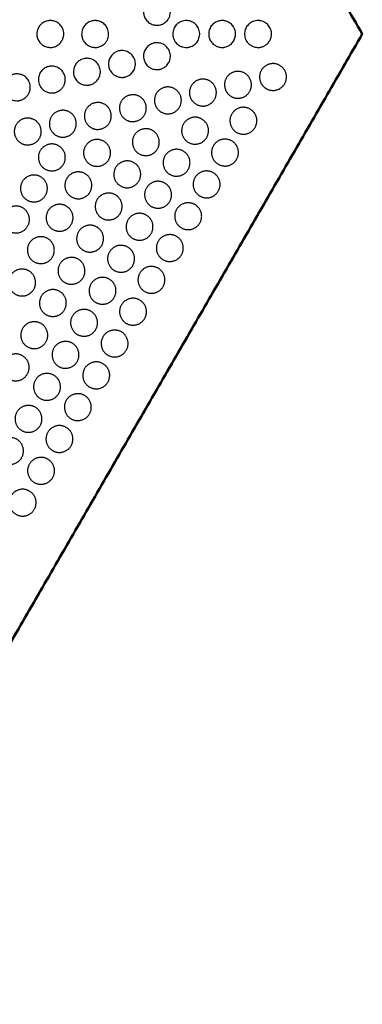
# Model space of a CAD drawing. Header units: millimetres. Extents: x -125 to 375, y 0 to 433.
# Tile 23 of 29: x 299 to 375, y 0 to 220. Entities that reach past the tile are written whole.
import ezdxf

# ---------------------------------------------------------------- set-up
doc = ezdxf.new("R2010")
doc.units = ezdxf.units.MM
doc.layers.add('Make2D$Visible$Curves', color=7, linetype='Continuous', true_color=0x000000)
doc.layers.add('Make2D$Visible$SceneSilhouetteCurves', color=7, linetype='Continuous', lineweight=50, true_color=0x000000)

msp = doc.modelspace()

# ---------------------------------------------------------------- linework, layer by layer
at = {"layer": 'Make2D$Visible$Curves', "color": 18, "true_color": 0x000000}
for points in [[(250, 433.01), (312.5, 324.76), (375, 216.51)], [(375, 216.51), (312.5, 108.25), (250, 0)]]:
    msp.add_open_spline(points, degree=2, dxfattribs=at)
at = {"layer": 'Make2D$Visible$Curves', "color": 18, "lineweight": -3, "true_color": 0x000000}
for points, knots in [([(331.83, 219.95), (331.79, 219.88), (331.75, 219.81), (331.51, 219.47), (331.28, 219.24), (330.78, 218.87), (330.52, 218.73), (330.03, 218.55), (329.8, 218.5), (329.48, 218.46), (329.4, 218.46), (329.26, 218.45), (329.21, 218.45), (329.11, 218.46), (329.07, 218.46), (328.96, 218.47), (328.91, 218.47), (328.76, 218.49), (328.68, 218.51), (328.29, 218.59), (328, 218.7), (327.73, 218.86), (327.69, 218.88), (327.65, 218.91), (327.3, 219.13), (327.03, 219.39), (326.81, 219.68), (326.62, 219.94), (326.48, 220.23), (326.29, 220.81), (326.24, 221.09), (326.22, 221.76), (326.29, 222.14), (326.55, 222.84), (326.73, 223.15), (327.19, 223.68), (327.45, 223.89), (328.01, 224.21), (328.29, 224.32), (328.8, 224.43), (329.02, 224.45), (329.34, 224.45), (329.43, 224.45), (329.58, 224.43), (329.63, 224.43), (329.73, 224.41), (329.77, 224.41), (329.87, 224.39), (329.92, 224.37), (330.07, 224.34), (330.16, 224.31), (330.58, 224.16), (330.88, 223.98), (331.42, 223.54), (331.65, 223.27), (332.02, 222.63), (332.15, 222.25), (332.26, 221.48), (332.24, 221.09), (332.07, 220.45), (331.97, 220.19), (331.83, 219.95)], [-4.745012, -4.745012, -4.745012, -4.745012, -4.494913, -4.494913, -3.503877, -3.503877, -2.620228, -2.620228, -1.916556, -1.916556, -1.659853, -1.659853, -1.504955, -1.504955, -1.367005, -1.367005, -1.194372, -1.194372, -0.929161, -0.929161, 0, 0, 0, 0.149883, 0.149883, 1.255486, 1.255486, 1.255486, 2.218934, 2.218934, 3.076608, 3.076608, 4.228989, 4.228989, 5.31993, 5.31993, 6.336355, 6.336355, 7.244911, 7.244911, 7.912716, 7.912716, 8.201425, 8.201425, 8.36285, 8.36285, 8.499185, 8.499185, 8.660743, 8.660743, 8.950114, 8.950114, 10.001548, 10.001548, 11.054034, 11.054034, 12.228911, 12.228911, 13.398065, 13.398065, 14.226231, 14.226231, 14.226231, 14.226231]), ([(308.05, 215.01), (308, 214.92), (307.95, 214.84), (307.71, 214.5), (307.48, 214.27), (306.97, 213.9), (306.69, 213.76), (306.26, 213.61), (306.11, 213.57), (305.87, 213.53), (305.79, 213.52), (305.64, 213.51), (305.57, 213.51), (305.42, 213.51), (305.34, 213.51), (305.13, 213.52), (305, 213.54), (304.54, 213.63), (304.24, 213.75), (303.95, 213.91), (303.89, 213.94), (303.83, 213.98), (303.45, 214.24), (303.18, 214.51), (302.97, 214.83), (302.79, 215.09), (302.65, 215.39), (302.49, 215.98), (302.45, 216.27), (302.46, 216.94), (302.54, 217.31), (302.82, 217.98), (303.01, 218.28), (303.46, 218.77), (303.72, 218.97), (304.26, 219.27), (304.53, 219.38), (304.96, 219.47), (305.1, 219.49), (305.32, 219.5), (305.4, 219.51), (305.55, 219.51), (305.62, 219.5), (305.77, 219.49), (305.85, 219.48), (306.07, 219.45), (306.21, 219.41), (306.72, 219.26), (307.07, 219.07), (307.66, 218.57), (307.91, 218.28), (308.28, 217.6), (308.4, 217.22), (308.48, 216.45), (308.45, 216.07), (308.28, 215.46), (308.18, 215.23), (308.05, 215.01)], [-4.744052, -4.744052, -4.744052, -4.744052, -4.453949, -4.453949, -3.48424, -3.48424, -2.552248, -2.552248, -2.091154, -2.091154, -1.839016, -1.839016, -1.631006, -1.631006, -1.391722, -1.391722, -0.986132, -0.986132, 0, 0, 0, 0.218612, 0.218612, 1.37275, 1.37275, 1.37275, 2.3345, 2.3345, 3.224015, 3.224015, 4.344639, 4.344639, 5.39925, 5.39925, 6.373434, 6.373434, 7.25434, 7.25434, 7.687123, 7.687123, 7.93278, 7.93278, 8.140593, 8.140593, 8.385636, 8.385636, 8.804949, 8.804949, 9.993356, 9.993356, 11.136242, 11.136242, 12.323835, 12.323835, 13.459996, 13.459996, 14.224019, 14.224019, 14.224019, 14.224019]), ([(318.05, 215.01), (317.93, 214.79), (317.78, 214.59), (317.39, 214.2), (317.15, 214.01), (316.66, 213.75), (316.41, 213.65), (316.06, 213.57), (315.96, 213.55), (315.79, 213.52), (315.73, 213.52), (315.6, 213.51), (315.54, 213.51), (315.41, 213.51), (315.33, 213.51), (315.11, 213.52), (314.96, 213.54), (314.51, 213.64), (314.22, 213.75), (313.95, 213.91), (313.89, 213.95), (313.82, 213.99), (313.44, 214.25), (313.17, 214.52), (312.96, 214.84), (312.8, 215.08), (312.67, 215.35), (312.51, 215.88), (312.46, 216.15), (312.44, 216.79), (312.5, 217.17), (312.75, 217.85), (312.93, 218.16), (313.37, 218.68), (313.62, 218.9), (314.17, 219.24), (314.48, 219.36), (314.95, 219.47), (315.1, 219.49), (315.33, 219.5), (315.4, 219.51), (315.54, 219.51), (315.6, 219.5), (315.72, 219.5), (315.79, 219.49), (315.95, 219.47), (316.06, 219.45), (316.44, 219.36), (316.7, 219.25), (317.25, 218.94), (317.51, 218.72), (317.99, 218.16), (318.18, 217.82), (318.43, 217.08), (318.48, 216.68), (318.42, 215.93), (318.33, 215.57), (318.14, 215.16), (318.1, 215.08), (318.05, 215.01)], [-4.743309, -4.743309, -4.743309, -4.743309, -3.995993, -3.995993, -3.079659, -3.079659, -2.302941, -2.302941, -1.987045, -1.987045, -1.789974, -1.789974, -1.610823, -1.610823, -1.382481, -1.382481, -0.928283, -0.928283, 0, 0, 0, 0.230936, 0.230936, 1.386236, 1.386236, 1.386236, 2.259902, 2.259902, 3.069629, 3.069629, 4.199101, 4.199101, 5.263598, 5.263598, 6.249531, 6.249531, 7.23548, 7.23548, 7.696854, 7.696854, 7.926725, 7.926725, 8.106074, 8.106074, 8.302348, 8.302348, 8.614807, 8.614807, 9.481208, 9.481208, 10.503176, 10.503176, 11.674559, 11.674559, 12.861424, 12.861424, 13.956302, 13.956302, 14.220842, 14.220842, 14.220842, 14.220842]), ([(338.36, 215.01), (338.21, 214.74), (338.02, 214.51), (337.58, 214.1), (337.34, 213.94), (336.9, 213.72), (336.7, 213.65), (336.41, 213.58), (336.31, 213.56), (336.17, 213.53), (336.12, 213.53), (336.03, 213.52), (335.99, 213.52), (335.91, 213.51), (335.87, 213.51), (335.75, 213.51), (335.68, 213.51), (335.39, 213.52), (335.18, 213.56), (334.72, 213.68), (334.48, 213.78), (334.26, 213.91), (334.18, 213.95), (334.11, 214), (333.72, 214.27), (333.45, 214.55), (333.24, 214.87), (333.1, 215.09), (332.99, 215.32), (332.84, 215.79), (332.79, 216.03), (332.74, 216.64), (332.78, 217.02), (333, 217.73), (333.16, 218.05), (333.58, 218.6), (333.83, 218.83), (334.35, 219.17), (334.62, 219.3), (335.12, 219.45), (335.35, 219.49), (335.65, 219.51), (335.73, 219.51), (335.85, 219.51), (335.9, 219.5), (335.98, 219.5), (336.02, 219.5), (336.11, 219.49), (336.15, 219.48), (336.29, 219.46), (336.37, 219.44), (336.81, 219.34), (337.14, 219.19), (337.73, 218.8), (337.98, 218.56), (338.41, 217.96), (338.58, 217.61), (338.77, 216.85), (338.78, 216.46), (338.68, 215.72), (338.56, 215.38), (338.38, 215.05), (338.37, 215.03), (338.36, 215.01)], [-4.741854, -4.741854, -4.741854, -4.741854, -3.831033, -3.831033, -2.958507, -2.958507, -2.33888, -2.33888, -2.044677, -2.044677, -1.896323, -1.896323, -1.778819, -1.778819, -1.647793, -1.647793, -1.432277, -1.432277, -0.771964, -0.771964, 0, 0, 0, 0.263963, 0.263963, 1.426821, 1.426821, 1.426821, 2.196942, 2.196942, 2.917051, 2.917051, 4.056374, 4.056374, 5.134596, 5.134596, 6.137992, 6.137992, 7.029386, 7.029386, 7.716883, 7.716883, 7.950885, 7.950885, 8.08611, 8.08611, 8.203109, 8.203109, 8.345377, 8.345377, 8.611094, 8.611094, 9.697867, 9.697867, 10.735903, 10.735903, 11.91158, 11.91158, 13.078871, 13.078871, 14.150351, 14.150351, 14.221352, 14.221352, 14.221352, 14.221352]), ([(346.36, 215.01), (346.34, 214.97), (346.31, 214.93), (346.12, 214.62), (345.9, 214.38), (345.45, 214.01), (345.21, 213.87), (344.77, 213.68), (344.58, 213.61), (344.33, 213.56), (344.26, 213.55), (344.17, 213.53), (344.13, 213.53), (344.06, 213.52), (344.03, 213.52), (343.96, 213.51), (343.93, 213.51), (343.82, 213.51), (343.76, 213.51), (343.42, 213.51), (343.15, 213.56), (342.67, 213.7), (342.46, 213.79), (342.26, 213.91), (342.18, 213.96), (342.1, 214.01), (341.71, 214.29), (341.44, 214.57), (341.23, 214.9), (341.07, 215.14), (340.95, 215.41), (340.8, 215.96), (340.76, 216.23), (340.76, 216.88), (340.83, 217.25), (341.1, 217.93), (341.28, 218.24), (341.74, 218.75), (342, 218.95), (342.53, 219.26), (342.8, 219.36), (343.22, 219.46), (343.37, 219.48), (343.62, 219.5), (343.72, 219.51), (343.87, 219.5), (343.92, 219.5), (343.99, 219.5), (344.02, 219.49), (344.09, 219.49), (344.12, 219.48), (344.2, 219.47), (344.25, 219.47), (344.41, 219.44), (344.52, 219.41), (344.99, 219.27), (345.32, 219.1), (345.89, 218.65), (346.13, 218.38), (346.52, 217.74), (346.66, 217.36), (346.78, 216.6), (346.77, 216.22), (346.62, 215.55), (346.51, 215.27), (346.36, 215.01)], [12.768366, 12.768366, 12.768366, 12.768366, 12.907113, 12.907113, 13.858984, 13.858984, 14.688531, 14.688531, 15.289162, 15.289162, 15.482273, 15.482273, 15.591181, 15.591181, 15.68402, 15.68402, 15.795368, 15.795368, 15.9995, 15.9995, 16.819195, 16.819195, 17.51001, 17.51001, 17.51001, 17.795233, 17.795233, 18.963913, 18.963913, 18.963913, 19.841822, 19.841822, 20.66667, 20.66667, 21.795451, 21.795451, 22.864988, 22.864988, 23.855815, 23.855815, 24.722482, 24.722482, 25.161924, 25.161924, 25.481376, 25.481376, 25.615334, 25.615334, 25.711202, 25.711202, 25.809011, 25.809011, 25.95249, 25.95249, 26.302786, 26.302786, 27.420726, 27.420726, 28.498841, 28.498841, 29.680622, 29.680622, 30.824382, 30.824382, 31.73228, 31.73228, 31.73228, 31.73228]), ([(354.36, 215.01), (354.25, 214.82), (354.13, 214.65), (353.79, 214.28), (353.57, 214.09), (353.14, 213.83), (352.95, 213.74), (352.62, 213.63), (352.49, 213.59), (352.32, 213.56), (352.28, 213.55), (352.22, 213.54), (352.19, 213.54), (352.14, 213.53), (352.12, 213.53), (352.07, 213.52), (352.04, 213.52), (351.95, 213.51), (351.89, 213.51), (351.5, 213.5), (351.17, 213.55), (350.65, 213.71), (350.45, 213.8), (350.26, 213.91), (350.17, 213.96), (350.08, 214.02), (349.68, 214.31), (349.41, 214.6), (349.21, 214.93), (349.09, 215.11), (349, 215.31), (348.86, 215.71), (348.81, 215.91), (348.74, 216.49), (348.76, 216.87), (348.94, 217.6), (349.09, 217.93), (349.5, 218.51), (349.74, 218.75), (350.27, 219.13), (350.55, 219.27), (351.06, 219.43), (351.28, 219.48), (351.65, 219.51), (351.79, 219.51), (351.97, 219.5), (352.01, 219.5), (352.08, 219.49), (352.1, 219.49), (352.15, 219.48), (352.17, 219.48), (352.23, 219.47), (352.26, 219.47), (352.34, 219.45), (352.4, 219.44), (352.76, 219.35), (353.05, 219.23), (353.57, 218.92), (353.8, 218.73), (354.25, 218.22), (354.45, 217.89), (354.72, 217.16), (354.78, 216.76), (354.74, 216), (354.66, 215.65), (354.47, 215.21), (354.42, 215.11), (354.36, 215.01)], [-4.742262, -4.742262, -4.742262, -4.742262, -4.106704, -4.106704, -3.230947, -3.230947, -2.600404, -2.600404, -2.193552, -2.193552, -2.070953, -2.070953, -1.995006, -1.995006, -1.925768, -1.925768, -1.836561, -1.836561, -1.658604, -1.658604, -0.657114, -0.657114, 0, 0, 0, 0.318614, 0.318614, 1.495411, 1.495411, 1.495411, 2.143473, 2.143473, 2.759027, 2.759027, 3.9086, 3.9086, 5.006161, 5.006161, 6.03845, 6.03845, 6.968236, 6.968236, 7.65355, 7.65355, 8.076249, 8.076249, 8.200647, 8.200647, 8.277, 8.277, 8.346137, 8.346137, 8.434562, 8.434562, 8.60883, 8.60883, 9.550603, 9.550603, 10.443053, 10.443053, 11.586533, 11.586533, 12.788744, 12.788744, 13.872186, 13.872186, 14.221496, 14.221496, 14.221496, 14.221496]), ([(331.83, 210.06), (331.74, 209.9), (331.63, 209.74), (331.31, 209.38), (331.09, 209.18), (330.66, 208.91), (330.47, 208.82), (330.18, 208.71), (330.08, 208.68), (329.93, 208.64), (329.88, 208.63), (329.78, 208.61), (329.74, 208.6), (329.64, 208.59), (329.59, 208.58), (329.45, 208.56), (329.36, 208.56), (328.96, 208.56), (328.65, 208.6), (328.14, 208.75), (327.93, 208.85), (327.73, 208.96), (327.63, 209.02), (327.53, 209.09), (327.12, 209.4), (326.85, 209.69), (326.65, 210.03), (326.48, 210.32), (326.36, 210.64), (326.23, 211.31), (326.22, 211.65), (326.31, 212.33), (326.43, 212.68), (326.76, 213.29), (326.97, 213.55), (327.44, 213.98), (327.69, 214.15), (328.18, 214.38), (328.41, 214.45), (328.73, 214.52), (328.82, 214.53), (328.96, 214.55), (329.01, 214.55), (329.11, 214.56), (329.15, 214.56), (329.25, 214.56), (329.31, 214.56), (329.45, 214.55), (329.54, 214.54), (329.96, 214.49), (330.29, 214.39), (330.91, 214.07), (331.19, 213.86), (331.69, 213.32), (331.9, 212.98), (332.18, 212.25), (332.24, 211.87), (332.22, 211.12), (332.15, 210.76), (331.96, 210.3), (331.9, 210.18), (331.83, 210.06)], [12.677747, 12.677747, 12.677747, 12.677747, 13.245905, 13.245905, 14.127492, 14.127492, 14.770833, 14.770833, 15.072177, 15.072177, 15.236399, 15.236399, 15.372774, 15.372774, 15.531697, 15.531697, 15.802275, 15.802275, 16.727869, 16.727869, 17.420031, 17.420031, 17.420031, 17.785032, 17.785032, 18.969474, 18.969474, 18.969474, 20.00095, 20.00095, 21.0072, 21.0072, 22.087367, 22.087367, 23.095033, 23.095033, 24.000566, 24.000566, 24.731508, 24.731508, 24.992923, 24.992923, 25.148904, 25.148904, 25.286687, 25.286687, 25.457635, 25.457635, 25.717313, 25.717313, 26.751401, 26.751401, 27.799734, 27.799734, 28.980166, 28.980166, 30.152519, 30.152519, 31.228434, 31.228434, 31.647221, 31.647221, 31.647221, 31.647221]), ([(316.21, 206.58), (316.19, 206.54), (316.16, 206.5), (315.96, 206.19), (315.76, 205.96), (315.35, 205.63), (315.18, 205.51), (314.85, 205.34), (314.69, 205.28), (314.46, 205.21), (314.39, 205.18), (314.25, 205.15), (314.19, 205.14), (314.06, 205.12), (314, 205.11), (313.83, 205.09), (313.72, 205.08), (313.34, 205.08), (313.06, 205.12), (312.56, 205.27), (312.33, 205.36), (312.12, 205.49), (312.02, 205.54), (311.94, 205.6), (311.53, 205.89), (311.26, 206.18), (311.06, 206.52), (310.87, 206.83), (310.73, 207.18), (310.6, 207.91), (310.6, 208.29), (310.74, 209.01), (310.87, 209.34), (311.22, 209.92), (311.43, 210.17), (311.89, 210.55), (312.12, 210.7), (312.54, 210.89), (312.73, 210.96), (313.01, 211.02), (313.1, 211.04), (313.25, 211.06), (313.31, 211.07), (313.44, 211.08), (313.5, 211.08), (313.66, 211.09), (313.75, 211.08), (314.07, 211.06), (314.29, 211.02), (314.84, 210.85), (315.16, 210.68), (315.75, 210.23), (316.01, 209.93), (316.41, 209.26), (316.54, 208.88), (316.64, 208.12), (316.62, 207.75), (316.47, 207.1), (316.36, 206.83), (316.21, 206.58)], [-4.741377, -4.741377, -4.741377, -4.741377, -4.585538, -4.585538, -3.651597, -3.651597, -3.02207, -3.02207, -2.528365, -2.528365, -2.28743, -2.28743, -2.101891, -2.101891, -1.901352, -1.901352, -1.587616, -1.587616, -0.749132, -0.749132, 0, 0, 0, 0.318708, 0.318708, 1.504395, 1.504395, 1.504395, 2.617557, 2.617557, 3.747544, 3.747544, 4.809535, 4.809535, 5.794575, 5.794575, 6.603941, 6.603941, 7.203737, 7.203737, 7.467075, 7.467075, 7.657573, 7.657573, 7.852364, 7.852364, 8.136428, 8.136428, 8.808797, 8.808797, 9.88677, 9.88677, 11.054511, 11.054511, 12.249572, 12.249572, 13.360522, 13.360522, 14.230147, 14.230147, 14.230147, 14.230147]), ([(324.02, 208.32), (324, 208.27), (323.97, 208.23), (323.77, 207.92), (323.56, 207.69), (323.11, 207.32), (322.88, 207.18), (322.51, 207.02), (322.39, 206.98), (322.2, 206.92), (322.13, 206.91), (322.02, 206.88), (321.96, 206.87), (321.85, 206.85), (321.79, 206.84), (321.64, 206.83), (321.54, 206.82), (321.15, 206.82), (320.86, 206.86), (320.35, 207.01), (320.13, 207.11), (319.92, 207.22), (319.83, 207.28), (319.73, 207.34), (319.32, 207.65), (319.06, 207.94), (318.85, 208.28), (318.71, 208.51), (318.6, 208.77), (318.46, 209.3), (318.42, 209.56), (318.43, 210.2), (318.49, 210.56), (318.75, 211.22), (318.93, 211.52), (319.35, 212.01), (319.59, 212.22), (320.04, 212.49), (320.22, 212.58), (320.57, 212.7), (320.72, 212.74), (320.94, 212.78), (321.02, 212.79), (321.14, 212.81), (321.2, 212.81), (321.31, 212.82), (321.37, 212.82), (321.51, 212.82), (321.6, 212.82), (321.91, 212.79), (322.13, 212.75), (322.68, 212.57), (322.99, 212.4), (323.57, 211.95), (323.83, 211.66), (324.22, 210.98), (324.35, 210.6), (324.45, 209.84), (324.43, 209.47), (324.27, 208.83), (324.17, 208.57), (324.02, 208.32)], [-4.741483, -4.741483, -4.741483, -4.741483, -4.573428, -4.573428, -3.642973, -3.642973, -2.828507, -2.828507, -2.437309, -2.437309, -2.236132, -2.236132, -2.07559, -2.07559, -1.895868, -1.895868, -1.600167, -1.600167, -0.717586, -0.717586, 0, 0, 0, 0.345789, 0.345789, 1.531039, 1.531039, 1.531039, 2.366434, 2.366434, 3.174414, 3.174414, 4.27397, 4.27397, 5.304428, 5.304428, 6.246014, 6.246014, 6.869368, 6.869368, 7.342252, 7.342252, 7.561318, 7.561318, 7.725391, 7.725391, 7.898697, 7.898697, 8.162682, 8.162682, 8.84405, 8.84405, 9.90076, 9.90076, 11.063609, 11.063609, 12.257799, 12.257799, 13.369024, 13.369024, 14.225035, 14.225035, 14.225035, 14.225035]), ([(308.4, 204.85), (308.29, 204.65), (308.15, 204.47), (307.81, 204.1), (307.61, 203.93), (307.2, 203.68), (307.02, 203.59), (306.73, 203.49), (306.64, 203.46), (306.48, 203.42), (306.41, 203.41), (306.27, 203.38), (306.2, 203.37), (306.02, 203.35), (305.91, 203.35), (305.54, 203.35), (305.28, 203.38), (304.77, 203.52), (304.53, 203.62), (304.31, 203.75), (304.22, 203.8), (304.15, 203.85), (303.75, 204.13), (303.48, 204.42), (303.27, 204.75), (303.16, 204.93), (303.06, 205.12), (302.92, 205.5), (302.87, 205.7), (302.78, 206.27), (302.8, 206.65), (302.96, 207.35), (303.1, 207.68), (303.46, 208.25), (303.68, 208.49), (304.17, 208.88), (304.44, 209.03), (304.86, 209.2), (305, 209.24), (305.23, 209.29), (305.31, 209.31), (305.46, 209.33), (305.52, 209.33), (305.66, 209.34), (305.74, 209.35), (305.94, 209.35), (306.07, 209.34), (306.56, 209.27), (306.91, 209.16), (307.56, 208.81), (307.86, 208.57), (308.35, 207.98), (308.55, 207.63), (308.78, 206.89), (308.83, 206.51), (308.77, 205.77), (308.68, 205.43), (308.5, 205.02), (308.45, 204.93), (308.4, 204.85)], [-4.741824, -4.741824, -4.741824, -4.741824, -4.053747, -4.053747, -3.245965, -3.245965, -2.62727, -2.62727, -2.341791, -2.341791, -2.130081, -2.130081, -1.909368, -1.909368, -1.580749, -1.580749, -0.785605, -0.785605, 0, 0, 0, 0.286122, 0.286122, 1.472009, 1.472009, 1.472009, 2.105126, 2.105126, 2.714677, 2.714677, 3.836906, 3.836906, 4.890527, 4.890527, 5.865924, 5.865924, 6.787159, 6.787159, 7.235984, 7.235984, 7.48579, 7.48579, 7.67391, 7.67391, 7.909335, 7.909335, 8.29695, 8.29695, 9.402046, 9.402046, 10.533594, 10.533594, 11.725072, 11.725072, 12.875557, 12.875557, 13.938593, 13.938593, 14.22882, 14.22882, 14.22882, 14.22882]), ([(300.6, 203.11), (300.55, 203.04), (300.51, 202.96), (300.28, 202.64), (300.07, 202.42), (299.61, 202.07), (299.38, 201.93), (299.02, 201.79), (298.92, 201.75), (298.73, 201.7), (298.65, 201.68), (298.5, 201.65), (298.42, 201.64), (298.23, 201.62), (298.12, 201.61), (297.77, 201.61), (297.54, 201.64), (297.02, 201.76), (296.75, 201.87), (296.5, 202.01), (296.43, 202.05), (296.36, 202.1), (295.97, 202.37), (295.69, 202.65), (295.48, 202.98), (295.31, 203.25), (295.18, 203.53), (295.02, 204.13), (294.99, 204.43), (295.02, 205.1), (295.1, 205.45), (295.37, 206.09), (295.55, 206.38), (295.99, 206.86), (296.23, 207.05), (296.7, 207.32), (296.91, 207.42), (297.24, 207.52), (297.35, 207.54), (297.53, 207.57), (297.61, 207.59), (297.76, 207.6), (297.83, 207.61), (298.01, 207.61), (298.12, 207.61), (298.48, 207.58), (298.72, 207.53), (299.3, 207.34), (299.63, 207.16), (300.21, 206.67), (300.46, 206.37), (300.83, 205.67), (300.95, 205.29), (301.02, 204.53), (300.99, 204.16), (300.82, 203.56), (300.72, 203.33), (300.6, 203.11)], [-4.742182, -4.742182, -4.742182, -4.742182, -4.485766, -4.485766, -3.555416, -3.555416, -2.752147, -2.752147, -2.410158, -2.410158, -2.1694, -2.1694, -1.932788, -1.932788, -1.599299, -1.599299, -0.879836, -0.879836, 0, 0, 0, 0.249444, 0.249444, 1.435356, 1.435356, 1.435356, 2.377836, 2.377836, 3.291421, 3.291421, 4.377648, 4.377648, 5.392769, 5.392769, 6.320596, 6.320596, 7.025442, 7.025442, 7.349485, 7.349485, 7.587716, 7.587716, 7.804744, 7.804744, 8.14362, 8.14362, 8.882889, 8.882889, 9.992901, 9.992901, 11.17273, 11.17273, 12.36724, 12.36724, 13.468076, 13.468076, 14.230305, 14.230305, 14.230305, 14.230305])]:
    msp.add_open_spline(points, degree=3, knots=knots, dxfattribs=at)
for points in [[(352.5, 208.41), (354, 211), (356.6, 209.5), (359.2, 208), (357.7, 205.41), (356.2, 202.81), (353.6, 204.31), (351, 205.81), (352.5, 208.41)], [(344.69, 206.67), (346.19, 209.27), (348.79, 207.77), (351.39, 206.27), (349.89, 203.67), (348.39, 201.07), (345.79, 202.57), (343.19, 204.07), (344.69, 206.67)], [(329.08, 203.2), (330.58, 205.79), (333.17, 204.29), (335.77, 202.79), (334.27, 200.2), (332.77, 197.6), (330.17, 199.1), (327.58, 200.6), (329.08, 203.2)], [(336.88, 204.93), (338.38, 207.53), (340.98, 206.03), (343.58, 204.53), (342.08, 201.93), (340.58, 199.33), (337.98, 200.83), (335.38, 202.33), (336.88, 204.93)], [(321.27, 201.46), (322.77, 204.06), (325.36, 202.56), (327.96, 201.06), (326.46, 198.46), (324.96, 195.86), (322.36, 197.36), (319.77, 198.86), (321.27, 201.46)], [(313.46, 199.72), (314.96, 202.32), (317.56, 200.82), (320.15, 199.32), (318.65, 196.72), (317.15, 194.12), (314.56, 195.62), (311.96, 197.12), (313.46, 199.72)], [(345.9, 198.65), (347.4, 201.25), (350, 199.75), (352.6, 198.25), (351.1, 195.65), (349.6, 193.05), (347, 194.55), (344.4, 196.05), (345.9, 198.65)], [(297.84, 196.25), (299.34, 198.84), (301.94, 197.34), (304.54, 195.84), (303.04, 193.25), (301.54, 190.65), (298.94, 192.15), (296.34, 193.65), (297.84, 196.25)], [(305.65, 197.98), (307.15, 200.58), (309.75, 199.08), (312.34, 197.58), (310.84, 194.98), (309.34, 192.39), (306.75, 193.89), (304.15, 195.39), (305.65, 197.98)], [(335.13, 196.43), (336.63, 199.03), (339.23, 197.53), (341.83, 196.03), (340.33, 193.43), (338.83, 190.83), (336.23, 192.33), (333.63, 193.83), (335.13, 196.43)], [(324.16, 193.88), (325.66, 196.47), (328.26, 194.97), (330.86, 193.47), (329.36, 190.88), (327.86, 188.28), (325.26, 189.78), (322.66, 191.28), (324.16, 193.88)], [(303.21, 190.47), (304.71, 193.07), (307.31, 191.57), (309.91, 190.07), (308.41, 187.47), (306.91, 184.87), (304.31, 186.37), (301.71, 187.87), (303.21, 190.47)], [(313.28, 191.47), (314.78, 194.07), (317.38, 192.57), (319.98, 191.07), (318.48, 188.47), (316.98, 185.88), (314.38, 187.38), (311.78, 188.88), (313.28, 191.47)], [(341.8, 191.55), (343.3, 194.15), (345.9, 192.65), (348.5, 191.15), (347, 188.55), (345.5, 185.95), (342.9, 187.45), (340.3, 188.95), (341.8, 191.55)], [(331.01, 189.29), (332.51, 191.88), (335.1, 190.38), (337.7, 188.88), (336.2, 186.29), (334.7, 183.69), (332.1, 185.19), (329.51, 186.69), (331.01, 189.29)], [(320.02, 186.7), (321.52, 189.29), (324.12, 187.79), (326.71, 186.29), (325.21, 183.7), (323.71, 181.1), (321.12, 182.6), (318.52, 184.1), (320.02, 186.7)], [(299.21, 183.54), (300.71, 186.14), (303.31, 184.64), (305.91, 183.14), (304.41, 180.54), (302.91, 177.94), (300.31, 179.44), (297.71, 180.94), (299.21, 183.54)], [(309.11, 184.24), (310.61, 186.84), (313.21, 185.34), (315.81, 183.84), (314.31, 181.24), (312.81, 178.65), (310.21, 180.15), (307.61, 181.65), (309.11, 184.24)], [(337.7, 184.45), (339.2, 187.05), (341.8, 185.55), (344.4, 184.05), (342.9, 181.45), (341.4, 178.85), (338.8, 180.35), (336.2, 181.85), (337.7, 184.45)], [(326.88, 182.14), (328.38, 184.74), (330.98, 183.24), (333.58, 181.74), (332.08, 179.14), (330.58, 176.54), (327.98, 178.04), (325.38, 179.54), (326.88, 182.14)], [(315.87, 179.52), (317.37, 182.11), (319.97, 180.61), (322.57, 179.11), (321.07, 176.52), (319.57, 173.92), (316.97, 175.42), (314.37, 176.92), (315.87, 179.52)], [(295.21, 176.61), (296.71, 179.21), (299.31, 177.71), (301.91, 176.21), (300.41, 173.61), (298.91, 171.01), (296.31, 172.51), (293.71, 174.01), (295.21, 176.61)], [(304.93, 177.01), (306.43, 179.61), (309.03, 178.11), (311.63, 176.61), (310.13, 174.01), (308.63, 171.41), (306.03, 172.91), (303.43, 174.41), (304.93, 177.01)], [(333.6, 177.35), (335.1, 179.94), (337.7, 178.44), (340.3, 176.94), (338.8, 174.35), (337.3, 171.75), (334.7, 173.25), (332.1, 174.75), (333.6, 177.35)], [(322.76, 175), (324.26, 177.6), (326.85, 176.1), (329.45, 174.6), (327.95, 172), (326.45, 169.4), (323.85, 170.9), (321.26, 172.4), (322.76, 175)], [(311.73, 172.34), (313.23, 174.94), (315.83, 173.44), (318.42, 171.94), (316.92, 169.34), (315.42, 166.74), (312.83, 168.24), (310.23, 169.74), (311.73, 172.34)], [(329.5, 170.24), (331, 172.84), (333.6, 171.34), (336.2, 169.84), (334.7, 167.24), (333.2, 164.65), (330.6, 166.15), (328, 167.65), (329.5, 170.24)], [(300.76, 169.78), (302.26, 172.38), (304.86, 170.88), (307.46, 169.38), (305.96, 166.78), (304.46, 164.18), (301.86, 165.68), (299.26, 167.18), (300.76, 169.78)], [(318.63, 167.85), (320.13, 170.45), (322.73, 168.95), (325.33, 167.45), (323.83, 164.85), (322.33, 162.25), (319.73, 163.75), (317.13, 165.25), (318.63, 167.85)], [(307.58, 165.16), (309.08, 167.76), (311.68, 166.26), (314.28, 164.76), (312.78, 162.16), (311.28, 159.56), (308.68, 161.06), (306.08, 162.56), (307.58, 165.16)], [(296.58, 162.55), (298.08, 165.15), (300.68, 163.65), (303.28, 162.15), (301.78, 159.55), (300.28, 156.95), (297.68, 158.45), (295.08, 159.95), (296.58, 162.55)], [(325.4, 163.14), (326.9, 165.74), (329.5, 164.24), (332.1, 162.74), (330.6, 160.14), (329.1, 157.55), (326.5, 159.05), (323.9, 160.55), (325.4, 163.14)], [(314.51, 160.71), (316.01, 163.31), (318.6, 161.81), (321.2, 160.31), (319.7, 157.71), (318.2, 155.11), (315.6, 156.61), (313.01, 158.11), (314.51, 160.71)], [(303.44, 157.98), (304.94, 160.58), (307.54, 159.08), (310.13, 157.58), (308.63, 154.98), (307.13, 152.38), (304.54, 153.88), (301.94, 155.38), (303.44, 157.98)], [(321.3, 156.04), (322.8, 158.64), (325.4, 157.14), (328, 155.64), (326.5, 153.04), (325, 150.44), (322.4, 151.94), (319.8, 153.44), (321.3, 156.04)], [(310.38, 153.56), (311.88, 156.16), (314.48, 154.66), (317.08, 153.16), (315.58, 150.56), (314.08, 147.97), (311.48, 149.47), (308.88, 150.97), (310.38, 153.56)], [(299.29, 150.8), (300.79, 153.4), (303.39, 151.9), (305.99, 150.4), (304.49, 147.8), (302.99, 145.2), (300.39, 146.7), (297.79, 148.2), (299.29, 150.8)], [(317.2, 148.94), (318.7, 151.54), (321.3, 150.04), (323.9, 148.54), (322.4, 145.94), (320.9, 143.34), (318.3, 144.84), (315.7, 146.34), (317.2, 148.94)], [(306.26, 146.42), (307.76, 149.02), (310.35, 147.52), (312.95, 146.02), (311.45, 143.42), (309.95, 140.82), (307.35, 142.32), (304.76, 143.82), (306.26, 146.42)], [(295.15, 143.62), (296.65, 146.22), (299.25, 144.72), (301.84, 143.22), (300.34, 140.62), (298.84, 138.02), (296.25, 139.52), (293.65, 141.02), (295.15, 143.62)], [(313.1, 141.84), (314.6, 144.44), (317.2, 142.94), (319.8, 141.44), (318.3, 138.84), (316.8, 136.24), (314.2, 137.74), (311.6, 139.24), (313.1, 141.84)], [(302.13, 139.27), (303.63, 141.87), (306.23, 140.37), (308.83, 138.87), (307.33, 136.27), (305.83, 133.68), (303.23, 135.18), (300.63, 136.68), (302.13, 139.27)], [(309, 134.74), (310.5, 137.34), (313.1, 135.84), (315.7, 134.34), (314.2, 131.74), (312.7, 129.14), (310.1, 130.64), (307.5, 132.14), (309, 134.74)], [(298.01, 132.13), (299.51, 134.73), (302.1, 133.23), (304.7, 131.73), (303.2, 129.13), (301.7, 126.53), (299.1, 128.03), (296.51, 129.53), (298.01, 132.13)], [(304.9, 127.64), (306.4, 130.23), (309, 128.73), (311.6, 127.23), (310.1, 124.64), (308.6, 122.04), (306, 123.54), (303.4, 125.04), (304.9, 127.64)], [(293.88, 124.98), (295.38, 127.58), (297.98, 126.08), (300.58, 124.58), (299.08, 121.98), (297.58, 119.39), (294.98, 120.89), (292.38, 122.39), (293.88, 124.98)], [(300.8, 120.53), (302.3, 123.13), (304.9, 121.63), (307.5, 120.13), (306, 117.53), (304.5, 114.94), (301.9, 116.44), (299.3, 117.94), (300.8, 120.53)], [(296.7, 113.43), (298.2, 116.03), (300.8, 114.53), (303.4, 113.03), (301.9, 110.43), (300.4, 107.84), (297.8, 109.34), (295.2, 110.84), (296.7, 113.43)]]:
    msp.add_rational_spline(points, [1, 0.707106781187, 1, 0.707106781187, 1, 0.707106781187, 0.999999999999, 0.707106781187, 1], degree=2, knots=[6.017726, 6.017726, 6.017726, 12.035452, 12.035452, 18.053177, 18.053177, 24.070903, 24.070903, 30.088629, 30.088629, 30.088629], dxfattribs=at)
at = {"layer": 'Make2D$Visible$SceneSilhouetteCurves', "color": 18, "true_color": 0x000000}
for points in [[(250, 433.01), (312.5, 324.76), (375, 216.51)], [(375, 216.51), (312.5, 108.25), (250, 0)]]:
    msp.add_open_spline(points, degree=2, dxfattribs=at)

doc.saveas('drawing.dxf')
